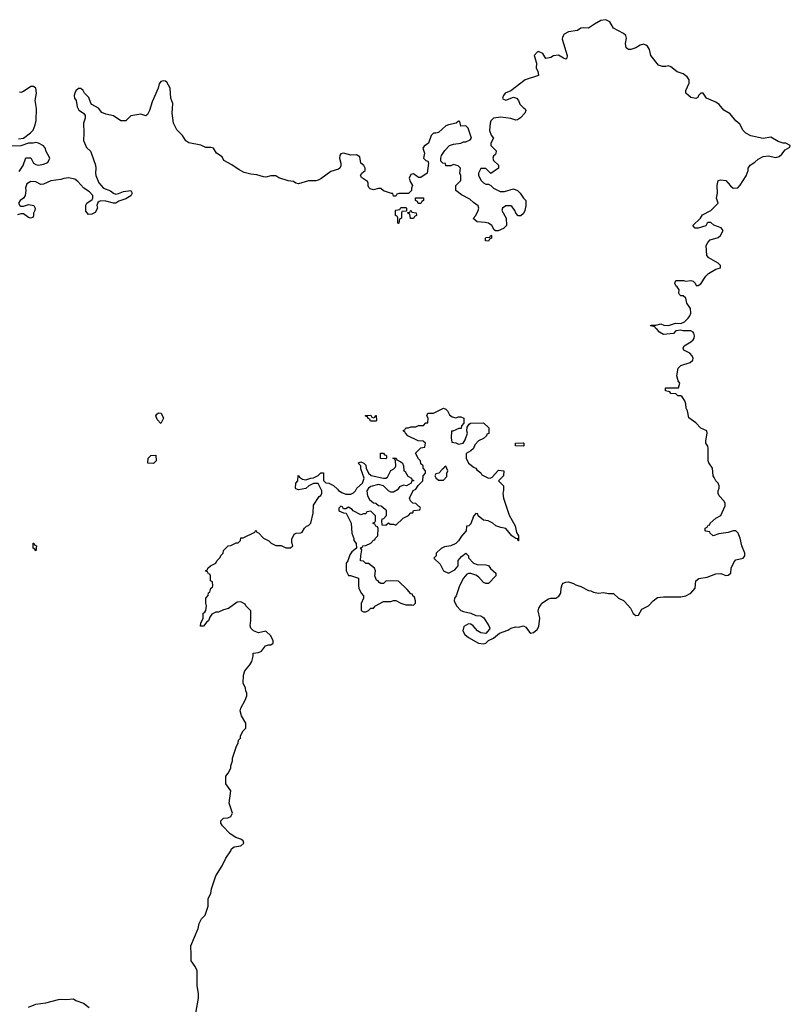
# Model space of a CAD drawing. Header units: inches. Extents: x 2774406 to 2911609, y 892737 to 1000506.
# Tile 78 of 79: x 2892880 to 2899046, y 929603 to 937477. Entities that reach past the tile are written whole.
import ezdxf

# ---------------------------------------------------------------- set-up
doc = ezdxf.new("R2010")
doc.units = ezdxf.units.IN
doc.header["$MEASUREMENT"] = 0
doc.layers.add('C8992', color=7, linetype='Continuous')
doc.layers.add('C8993', color=7, linetype='Continuous')

msp = doc.modelspace()

# ---------------------------------------------------------------- linework, layer by layer
at = {"layer": 'C8992', "color": 6}
for points in [[(2894289.5, 929530.5), (2894309.6, 929650.4), (2894309.6, 929689.6), (2894300.9, 929750), (2894299.5, 929870), (2894284.7, 929904.7), (2894252.7, 929950), (2894251.2, 930000)], [(2892950, 929578.8), (2893010, 929602.8), (2893090, 929614), (2893190, 929640.7), (2893210, 929644), (2893250, 929640.5), (2893310, 929646.8), (2893330, 929634), (2893390, 929610.7), (2893436.7, 929576.7)]]:
    msp.add_lwpolyline(points, dxfattribs=at)
at = {"layer": 'C8993', "color": 6}
for points in [[(2894251.2, 930000), (2894249.2, 930070), (2894309.2, 930210), (2894315.3, 930250), (2894334, 930286), (2894364.7, 930315.3), (2894388.4, 930388.4), (2894388.7, 930450), (2894408.7, 930490), (2894413.6, 930526.4), (2894449.1, 930630.9), (2894501.2, 930710), (2894529, 930770), (2894569, 930830), (2894573.6, 930846.4), (2894597.2, 930862.8), (2894650, 930871), (2894673.2, 930890), (2894668.7, 930910), (2894650, 930924), (2894610, 930937.2), (2894565.4, 930965.4), (2894502.7, 931030), (2894489.5, 931050), (2894489.2, 931070), (2894509.5, 931090.5), (2894545.6, 931094.4), (2894570, 931104.7), (2894582, 931130), (2894555.3, 931210), (2894568.7, 931310), (2894530, 931366), (2894528.4, 931428.4), (2894548.8, 931451.1), (2894568.7, 931490), (2894569, 931510), (2894582, 931550), (2894582, 931570), (2894613.6, 931666.4), (2894628, 931690), (2894630, 931714), (2894646, 931730), (2894648, 931750), (2894669.2, 931790), (2894689.2, 931810.8), (2894689.2, 931850), (2894654, 931910), (2894645.2, 931950), (2894649.4, 931970.6), (2894684.7, 932035.3), (2894698, 932070), (2894698, 932090), (2894688.7, 932110), (2894688, 932130), (2894668.7, 932170), (2894670, 932234), (2894682, 932270), (2894722, 932318), (2894736.5, 932343.5), (2894748, 932388), (2894748.7, 932410), (2894790, 932416), (2894813.6, 932426.4), (2894848, 932470), (2894870, 932478), (2894890, 932478), (2894908.4, 932491.6), (2894908.7, 932510), (2894888.7, 932550), (2894850, 932588), (2894790, 932574), (2894750, 932589.2), (2894729, 932610), (2894724, 932630), (2894729.1, 932670.9), (2894728.7, 932750), (2894690, 932788.7), (2894683.1, 932803.1), (2894650, 932822), (2894621, 932819), (2894550, 932769), (2894510, 932758), (2894470, 932738), (2894450, 932738), (2894418, 932722), (2894401, 932699), (2894390, 932668.7), (2894378, 932662), (2894350, 932628), (2894328, 932628), (2894328.7, 932650), (2894348.4, 932691.6), (2894349, 932730), (2894362, 932738), (2894369, 932751), (2894375.3, 932790), (2894369.3, 932810), (2894369, 932851), (2894387.3, 932872.7), (2894390, 932894), (2894402, 932898), (2894408.4, 932931.6), (2894422, 932938), (2894426, 932950), (2894422, 932982), (2894406, 932990), (2894406, 933030), (2894402, 933042), (2894390, 933046), (2894382, 933062), (2894366, 933070), (2894382, 933078), (2894386, 933090), (2894406, 933110), (2894448.8, 933131.1), (2894458, 933150), (2894484, 933176), (2894490, 933192), (2894508, 933210), (2894510, 933232), (2894548, 933270), (2894570, 933272), (2894612, 933292), (2894628, 933292), (2894648, 933312), (2894650, 933332), (2894667.3, 933332.7), (2894762, 933378), (2894770, 933394), (2894778, 933378), (2894790, 933374), (2894831.6, 933331.6), (2894874, 933310), (2894891.6, 933291.6), (2894930, 933272), (2894970.9, 933270.9), (2895010, 933252), (2895047.3, 933252.7), (2895066, 933270), (2895056.4, 933296.4), (2895056.4, 933323.6), (2895076.4, 933363.6), (2895091.6, 933371.6), (2895130, 933372), (2895140.4, 933379.6), (2895158, 933410), (2895174.6, 933425.4), (2895190, 933432), (2895208.8, 933451.1), (2895228, 933530), (2895230, 933594), (2895276.4, 933663.6), (2895288.7, 933671.3), (2895298, 933690), (2895298, 933710), (2895268, 933768), (2895230, 933768.7), (2895194, 933750), (2895170, 933728.7), (2895110, 933718), (2895090, 933726), (2895086, 933730), (2895088.7, 933770), (2895106, 933790), (2895108.4, 933831.6), (2895114, 933830), (2895118, 933818), (2895143.6, 933803.6), (2895170, 933798), (2895210, 933811.3), (2895230, 933812), (2895269, 933831), (2895290, 933852), (2895310, 933852), (2895311.3, 933791.3), (2895330, 933772), (2895354, 933770), (2895390.9, 933750.9), (2895423.6, 933723.6), (2895431.6, 933711.6), (2895456.9, 933696.9), (2895490, 933682), (2895530, 933682), (2895550, 933692), (2895568, 933710), (2895578, 933730), (2895622, 933770), (2895635.3, 933810), (2895610, 933886), (2895608.8, 933908.9), (2895588.7, 933930), (2895590, 933934), (2895610, 933942), (2895634, 933930), (2895650, 933914), (2895652, 933890), (2895671.2, 933851.1), (2895691, 933831), (2895790, 933811), (2895808.8, 933811.1), (2895822, 933818), (2895849.2, 933870.8), (2895874.6, 933885.4), (2895883.1, 933896.9), (2895888.7, 933910), (2895888, 933948), (2895882, 933962), (2895866, 933970), (2895891.6, 933971.6), (2895898, 933958), (2895930, 933942), (2895942, 933930), (2895952, 933910), (2895954, 933870), (2895963.6, 933863.6), (2895985.4, 933825.4), (2896014, 933810), (2896018, 933798), (2896030, 933794), (2896031.3, 933788.7), (2896014, 933786), (2896012, 933770), (2895974, 933750), (2895950, 933755.3), (2895918, 933742), (2895903.6, 933716.4), (2895870, 933698), (2895850, 933698), (2895830, 933708), (2895790, 933748.7), (2895750, 933759), (2895690, 933744), (2895671.3, 933730), (2895658, 933710), (2895662, 933670), (2895679.6, 933639.6), (2895710, 933612), (2895730, 933611.3), (2895750, 933592), (2895772, 933590), (2895803.6, 933563.6), (2895811.6, 933551.6), (2895812, 933510), (2895790, 933486), (2895778, 933482), (2895774, 933470), (2895778, 933438), (2895810, 933434), (2895830, 933452), (2895843.6, 933443.6), (2895870, 933442), (2895890, 933434), (2895949.2, 933490.8), (2895990, 933512), (2896010, 933532), (2896026, 933534), (2896030, 933552), (2896082, 933558), (2896086, 933570), (2896082, 933582), (2896070, 933586), (2896050, 933608), (2896026, 933610), (2896006, 933630), (2895998, 933650), (2896029.2, 933710.8), (2896050, 933722), (2896068.8, 933751.1), (2896106, 933790), (2896108, 933830), (2896128, 933850), (2896128, 933870), (2896108.7, 933890), (2896108, 933908), (2896090, 933926), (2896086, 933950), (2896070, 933966), (2896048, 934010), (2896090, 934052), (2896122, 934058), (2896126, 934090), (2896107.3, 934107.3), (2896068.8, 934108.9), (2895986, 934150), (2895966, 934170), (2895962, 934182), (2895950, 934186), (2895950, 934194), (2895962, 934198), (2895970, 934214), (2895990, 934214), (2896010, 934222), (2896050, 934222), (2896071.6, 934231.6), (2896110, 934232), (2896130, 934252), (2896146, 934254), (2896148, 934290), (2896138, 934310), (2896146, 934330), (2896190, 934331.3), (2896270, 934371), (2896290, 934362), (2896302, 934350), (2896318, 934318), (2896341, 934301), (2896370, 934292), (2896390, 934302), (2896410, 934302), (2896434, 934290), (2896434, 934250), (2896414, 934230), (2896411.2, 934208.9), (2896392.7, 934207.3), (2896346, 934186), (2896334, 934186), (2896332.7, 934132.7), (2896338, 934098), (2896370, 934092), (2896390, 934082), (2896428.4, 934091.6), (2896443.1, 934116.9), (2896462, 934170), (2896458, 934190), (2896460.4, 934219.6), (2896476.4, 934243.6), (2896488.4, 934251.6), (2896590, 934252), (2896632.7, 934212.7), (2896632.7, 934167.3), (2896618, 934162), (2896614, 934150), (2896590, 934128), (2896550, 934108), (2896522.8, 934077.2), (2896510, 934048), (2896490.9, 934029.1), (2896452, 934008), (2896451.3, 933970), (2896472, 933930), (2896516, 933896), (2896530.6, 933890.6), (2896538, 933878), (2896570, 933852), (2896578, 933838), (2896630, 933811.3), (2896650, 933812), (2896660.4, 933819.6), (2896710, 933874), (2896754, 933870), (2896752, 933830), (2896712, 933790), (2896751.3, 933750), (2896751.2, 933711.1), (2896746, 933690), (2896750.8, 933650), (2896795.3, 933515.3), (2896844.7, 933430), (2896856, 933376), (2896871.2, 933348.9), (2896872, 933310), (2896869, 933309), (2896866, 933314), (2896866, 933326), (2896850, 933328), (2896818, 933350), (2896770, 933408.7), (2896730, 933415.3), (2896688.8, 933428.9), (2896666, 933450), (2896628.7, 933468.7), (2896590, 933475.3), (2896548.8, 933508.9), (2896546, 933526), (2896530, 933528), (2896510, 933506), (2896490, 933446), (2896474, 933430), (2896454, 933426), (2896451.3, 933390), (2896414, 933346), (2896390.5, 933309.5), (2896370, 933289), (2896330.7, 933269.3), (2896278, 933262), (2896251.2, 933248.9), (2896212, 933210), (2896211.3, 933188.7), (2896194, 933170), (2896243.6, 933123.6), (2896272, 933070), (2896310, 933051.3), (2896362, 933078), (2896388, 933110), (2896389.1, 933150.9), (2896416.4, 933183.6), (2896450, 933210.8), (2896471.3, 933190), (2896472, 933172), (2896511.6, 933131.6), (2896539.6, 933119.6), (2896610, 933118), (2896630, 933111.3), (2896647.9, 933087.9), (2896690.8, 933050), (2896690.6, 933029.4), (2896630, 932969), (2896610, 932969), (2896590, 932975.3), (2896550, 933022), (2896530, 933035.3), (2896490, 933049), (2896470, 933048.7), (2896456.9, 933043.1), (2896431.3, 933010), (2896398, 932950), (2896371.3, 932870), (2896358, 932850), (2896356, 932830), (2896374.8, 932790), (2896410, 932751), (2896430, 932742.8), (2896490, 932730.8), (2896530, 932710.8), (2896570.5, 932710.5), (2896592.8, 932692.8), (2896634.8, 932630), (2896641, 932610), (2896638, 932602), (2896610, 932569.2), (2896570, 932573.2), (2896542, 932590), (2896509.4, 932629.4), (2896490, 932644), (2896470, 932645.2), (2896434.8, 932625.2), (2896426, 932590), (2896441.1, 932561.1), (2896470, 932536), (2896550.5, 932490.5), (2896590, 932486), (2896610, 932490.8), (2896630, 932511), (2896670, 932531), (2896718, 932570), (2896786, 932594), (2896810, 932611), (2896850, 932622), (2896870, 932618), (2896910.6, 932630.6), (2896930, 932618), (2896958.8, 932578.8), (2896970, 932571), (2896990, 932576), (2897020.2, 932599.8), (2897035.1, 932624.9), (2897040.9, 932690), (2897029.2, 932750), (2897034, 932770), (2897046.8, 932793.2), (2897059, 932810), (2897110, 932846), (2897130, 932850.7), (2897170, 932850.8), (2897194, 932866), (2897209.3, 932890), (2897212.7, 932930), (2897220.9, 932959.1), (2897229.3, 932970.7), (2897250, 932978.8), (2897270, 932980.7), (2897310, 932967.7), (2897330, 932956.3), (2897370, 932944), (2897430, 932913), (2897450, 932910.5), (2897470, 932899.1), (2897510, 932890.6), (2897550, 932896.3), (2897590, 932887.7), (2897630, 932886.8), (2897670, 932850.7), (2897710, 932830.8), (2897720.9, 932820.9), (2897767.3, 932770), (2897788.1, 932728.1), (2897810, 932711), (2897830, 932716), (2897857.2, 932762.8), (2897911.9, 932788.1), (2897949.6, 932830.4), (2897984.5, 932855.5), (2898030, 932862), (2898170, 932862), (2898209.6, 932870.4), (2898249.5, 932890.5), (2898285.2, 932930), (2898289, 932990), (2898313.2, 933006.8), (2898382, 933018), (2898450, 933044), (2898490, 933047.3), (2898530, 933030.7), (2898550, 933034.8), (2898569, 933050), (2898572.7, 933090), (2898597.5, 933142.5), (2898610, 933156), (2898669.4, 933170.6), (2898682.7, 933190), (2898681.2, 933210), (2898659, 933270), (2898646, 933330), (2898629.5, 933369.5), (2898610, 933389.2), (2898590, 933389.3), (2898550, 933377.2), (2898473.7, 933366.3), (2898430, 933349), (2898406, 933370), (2898402, 933382), (2898370, 933386), (2898366, 933390), (2898366, 933410), (2898382, 933418), (2898390, 933434), (2898402, 933438), (2898406, 933450), (2898449.4, 933490.6), (2898490, 933511.3), (2898525.2, 933590), (2898525.2, 933610), (2898513.2, 933630), (2898477.2, 933670), (2898470, 933688), (2898469.4, 933710), (2898477.2, 933730), (2898477.2, 933750), (2898469, 933770), (2898449.5, 933789.5), (2898435.5, 933815.5), (2898429.3, 933830), (2898422.7, 933890), (2898392.9, 933932.9), (2898389, 933950), (2898389.2, 934050), (2898385.2, 934065.2), (2898369, 934090), (2898369.2, 934110), (2898382, 934170), (2898378, 934190), (2898330, 934209.2), (2898290, 934254), (2898233.6, 934293.6), (2898224, 934350), (2898214, 934370), (2898210, 934406), (2898202, 934430), (2898181.2, 934461.2), (2898170, 934469), (2898146, 934470), (2898130, 934486), (2898090, 934488), (2898082, 934502), (2898046, 934510), (2898046, 934530), (2898050, 934534), (2898150, 934534), (2898162, 934570), (2898149.2, 934589.2), (2898139, 934630), (2898149.5, 934690.5), (2898170, 934710.8), (2898245.2, 934734.8), (2898264.7, 934755.3), (2898269, 934770), (2898262, 934790), (2898242, 934810), (2898195.3, 934835.3), (2898188, 934850), (2898198, 934870), (2898250, 934901), (2898270, 934918), (2898277.2, 934930), (2898279, 934950), (2898274, 934970), (2898270, 934978), (2898250, 934988), (2898190, 934988.7), (2898170, 934995.3), (2898130, 934988.7), (2898110, 934968), (2898030, 934959), (2897998, 934978), (2897980.2, 935000.2), (2897966, 935010), (2897962, 935022), (2897926, 935030), (2897930, 935034), (2897970, 935034), (2898010, 935044.7), (2898034, 935034), (2898070, 935030.8), (2898126, 935050), (2898170, 935046.8), (2898198.9, 935061.1), (2898229, 935090), (2898241.2, 935110), (2898249.3, 935130.7), (2898246.3, 935166.3), (2898219, 935210), (2898208.7, 935250), (2898190, 935268.7), (2898170, 935268.7), (2898160.2, 935280.2), (2898155.3, 935290), (2898156.5, 935316.5), (2898140.9, 935340.9), (2898129.2, 935350), (2898122, 935370), (2898128.7, 935390), (2898190.8, 935390.8), (2898210, 935386), (2898250, 935391), (2898270, 935384.7), (2898284.7, 935370), (2898292, 935352), (2898310, 935351.3), (2898330, 935364.7), (2898370, 935424.7), (2898392.7, 935447.3), (2898450, 935481), (2898487.3, 935492.7), (2898488, 935510), (2898468, 935530), (2898393.2, 935573.2), (2898378, 935590), (2898374, 935670), (2898384.7, 935695.3), (2898404.7, 935715.3), (2898470, 935736), (2898488.7, 935750), (2898508.7, 935790), (2898492.7, 935812.7), (2898434, 935834), (2898410, 935855.3), (2898390, 935855.3), (2898382, 935850), (2898371, 935829), (2898310, 935809.2), (2898286, 935810), (2898266, 935830), (2898328, 935890), (2898343.1, 935916.9), (2898410, 935952), (2898468, 936010), (2898455.3, 936050), (2898464, 936090), (2898461.2, 936150), (2898469.4, 936190.6), (2898490, 936196), (2898530, 936191), (2898567.9, 936147.9), (2898590, 936130.7), (2898626.8, 936133.2), (2898645.8, 936154.2), (2898692.1, 936227.9), (2898709.3, 936270), (2898709.6, 936290.4), (2898725.8, 936314.2), (2898762.9, 936337.1), (2898790, 936362.8), (2898830, 936382.8), (2898870, 936387.3), (2898930, 936376.3), (2898958, 936382), (2898979.1, 936400.9), (2899003.6, 936436.4), (2899042, 936458), (2899046, 936470), (2899010, 936488.7), (2898990, 936489.2), (2898950, 936503.7), (2898890, 936537.2), (2898830, 936526), (2898730, 936549.3), (2898689.5, 936569.5), (2898669, 936590), (2898642, 936642), (2898610, 936669), (2898564.5, 936724.5), (2898514.8, 936754.8), (2898477.6, 936797.6), (2898450, 936817.2), (2898375.3, 936850), (2898350, 936888.7), (2898330, 936888.7), (2898311.3, 936870), (2898305.4, 936854.6), (2898290, 936848), (2898250, 936854), (2898209.3, 936890), (2898210, 936912), (2898237.2, 936970), (2898235.5, 936995.5), (2898220.1, 937020.1), (2898190, 937045.2), (2898141.2, 937061.2), (2898090, 937101.2), (2898070, 937109.2), (2898050, 937102.7), (2898023.2, 937103.2), (2897990, 937114), (2897929.6, 937189.6), (2897918.9, 937238.9), (2897904.5, 937264.5), (2897890, 937273.2), (2897870, 937280.9), (2897845.8, 937274.2), (2897810, 937253.2), (2897770, 937239), (2897750, 937239), (2897743.2, 937243.2), (2897733.2, 937253.2), (2897726.3, 937286.3), (2897736, 937330), (2897729.2, 937350), (2897710, 937366), (2897630, 937409.2), (2897600.9, 937460.9), (2897570, 937477.2), (2897530.5, 937469.5), (2897478, 937442), (2897430.4, 937409.6), (2897390, 937413.2), (2897370.6, 937409.4), (2897342, 937390), (2897270, 937379.5), (2897237.5, 937362.5), (2897222.8, 937337.2), (2897221.1, 937321.1), (2897261, 937190), (2897258, 937170), (2897250, 937162), (2897230, 937169), (2897190, 937194), (2897150.7, 937189.3), (2897130, 937175.3), (2897090, 937168), (2897066.3, 937206.3), (2897030, 937222.7), (2897021.6, 937218.4), (2896997.3, 937190), (2897016, 937130), (2897011.3, 937090), (2897026.4, 937066.4), (2897031.3, 937030), (2896924.7, 936995.3), (2896810, 936909.3), (2896764.7, 936890), (2896750.8, 936870), (2896742.8, 936850), (2896745.2, 936845.2), (2896770, 936834.8), (2896830, 936857.3), (2896856, 936850), (2896870, 936831.3), (2896880.5, 936800.5), (2896910, 936771.3), (2896924.7, 936764.7), (2896931, 936750), (2896921, 936730), (2896887.5, 936692.5), (2896863.5, 936676.5), (2896850, 936673.2), (2896810, 936686), (2896730, 936697.2), (2896670.6, 936689.4), (2896650.6, 936669.4), (2896644, 936650), (2896638.8, 936590), (2896653.4, 936553.4), (2896670.8, 936530), (2896650.8, 936490), (2896651, 936470), (2896691.2, 936428.9), (2896690, 936406), (2896684.7, 936395.3), (2896671.6, 936388.4), (2896664.7, 936370), (2896672, 936350), (2896710, 936314), (2896712, 936290), (2896650, 936248), (2896610, 936288), (2896570, 936288), (2896551.3, 936250), (2896551.3, 936230), (2896572, 936190), (2896590, 936172), (2896610, 936162), (2896630, 936162), (2896650, 936152), (2896672, 936130), (2896723.5, 936103.5), (2896758, 936102), (2896830, 936124.7), (2896862, 936110), (2896884.7, 936090), (2896911.3, 936050), (2896930.6, 936030.6), (2896930.7, 935990.7), (2896921, 935950), (2896910, 935928), (2896890, 935908), (2896868.8, 935908.9), (2896849.1, 935929.1), (2896842, 935950), (2896821.2, 935981.2), (2896810, 935989), (2896770, 935988.7), (2896742, 935970), (2896738, 935950), (2896771.2, 935891.1), (2896774, 935830), (2896751.6, 935808.4), (2896708, 935788), (2896687.3, 935787.3), (2896676.4, 935796.4), (2896658, 935830), (2896630, 935848.7), (2896603.6, 935856.4), (2896540.4, 935860.4), (2896508, 935888), (2896528.8, 935911.1), (2896549, 935950), (2896554, 935970), (2896549, 935989), (2896510, 936014), (2896482.7, 936042.7), (2896415.5, 936075.5), (2896369.2, 936110), (2896369, 936151), (2896408.4, 936191.6), (2896408.7, 936230), (2896402, 936250), (2896408, 936290), (2896388.8, 936308.9), (2896350, 936319), (2896330, 936309), (2896290, 936308.7), (2896286, 936326), (2896266, 936330), (2896250, 936346), (2896248.8, 936368.9), (2896255.3, 936390), (2896282, 936430), (2896318, 936470), (2896350, 936481), (2896410, 936491), (2896430, 936501), (2896450, 936501), (2896484, 936516), (2896494, 936530), (2896468, 936610), (2896450, 936628), (2896410, 936626), (2896402, 936662), (2896390, 936666), (2896371.3, 936648.7), (2896310, 936637.2), (2896290.6, 936629.4), (2896230, 936575.3), (2896210, 936568.7), (2896190, 936568.7), (2896171.3, 936550), (2896151, 936489), (2896115.3, 936464.7), (2896106, 936450), (2896118, 936410), (2896112, 936370), (2896130, 936352), (2896144.7, 936344.7), (2896152, 936330), (2896141, 936250), (2896090, 936215.3), (2896070, 936215.3), (2896030, 936244), (2896010, 936238), (2895996, 936210), (2896003.5, 936183.5), (2896022, 936150), (2896014, 936130), (2896014, 936110), (2895990, 936086), (2895912.7, 936087.3), (2895898, 936082), (2895890, 936066), (2895870, 936066), (2895866, 936086), (2895854, 936086), (2895790, 936108), (2895770, 936128), (2895750, 936128), (2895710, 936115.3), (2895684, 936124), (2895674, 936134), (2895668.8, 936148.9), (2895669, 936170), (2895664, 936184), (2895615.3, 936215.3), (2895608, 936230), (2895618, 936250), (2895644, 936270), (2895645.2, 936290), (2895634, 936310), (2895609.3, 936330), (2895601.2, 936381.2), (2895576, 936396), (2895530, 936392.7), (2895470, 936409.4), (2895450, 936404), (2895440.7, 936390), (2895439.1, 936370), (2895450.5, 936330), (2895450.5, 936309.5), (2895441, 936290), (2895430, 936281.2), (2895370, 936262.7), (2895290, 936204), (2895267.1, 936192.9), (2895250, 936189), (2895190, 936189.2), (2895110, 936164), (2895089.5, 936169.5), (2895070, 936184), (2895029.1, 936189.1), (2894953.6, 936213.6), (2894929.2, 936229.2), (2894890.7, 936229.3), (2894850, 936219), (2894830, 936219.3), (2894776.6, 936236.6), (2894730, 936241.2), (2894676, 936256), (2894635.5, 936275.5), (2894577.2, 936317.2), (2894514, 936350), (2894499.1, 936379.1), (2894455.3, 936410), (2894430, 936448.7), (2894410, 936454), (2894370, 936455.3), (2894330, 936474), (2894233.6, 936493.6), (2894210, 936508.7), (2894184, 936550), (2894136.5, 936596.5), (2894109.4, 936649.4), (2894101.2, 936730), (2894106, 936806), (2894089.2, 936850), (2894085.2, 936930), (2894058.4, 936978.4), (2894046.6, 936986.6), (2894030, 936989.4), (2894010, 936984), (2893995.5, 936964.5), (2893986.8, 936930), (2893939.9, 936820.1), (2893918.8, 936750), (2893902, 936718), (2893890, 936709), (2893850, 936722), (2893770, 936709), (2893730, 936669), (2893690, 936669.3), (2893629.5, 936709.5), (2893570, 936721.2), (2893536, 936736), (2893509.3, 936769.3), (2893458, 936798), (2893449, 936810), (2893433.6, 936853.6), (2893398, 936890), (2893388, 936910), (2893370, 936928), (2893350, 936928), (2893330, 936908), (2893321, 936890), (2893316, 936870), (2893318.8, 936850), (2893330.7, 936830), (2893339.8, 936779.8), (2893354.4, 936754.4), (2893390, 936730.8), (2893402.8, 936710), (2893402.8, 936690), (2893390.5, 936649.5), (2893394, 936570), (2893390.8, 936510), (2893414.4, 936454.4), (2893446.4, 936426.4), (2893453.2, 936413.2), (2893486, 936314), (2893490.5, 936290), (2893487.3, 936250), (2893490.6, 936230), (2893512.5, 936172.5), (2893550.5, 936130.5), (2893607.5, 936107.5), (2893630, 936090.7), (2893650, 936082.8), (2893670, 936086), (2893710, 936102.8), (2893770, 936111), (2893781, 936090), (2893770.4, 936069.6), (2893730, 936045.2), (2893674.4, 936025.6), (2893650, 936008.7), (2893630, 936009.2), (2893570, 936026), (2893530, 936029), (2893516, 936024), (2893506, 936014), (2893498, 935990), (2893502, 935970), (2893483.6, 935936.4), (2893456.9, 935923.1), (2893430, 935918), (2893410, 935946), (2893410, 935994), (2893418, 936010), (2893460.2, 936039.8), (2893465.2, 936050), (2893465.2, 936070), (2893439.6, 936099.6), (2893394, 936130), (2893344.1, 936184.1), (2893320.9, 936200.9), (2893270, 936212.7), (2893232.8, 936207.2), (2893210, 936198), (2893130, 936189.6), (2893070, 936160.9), (2893050, 936159.3), (2893010, 936179.3), (2892970, 936183.7), (2892936.8, 936163.2), (2892927.1, 936132.9), (2892930.5, 936110), (2892922.8, 936070), (2892910.6, 936049.4), (2892884.7, 936030), (2892871.3, 936010), (2892882, 935990), (2892890, 935986), (2892910, 935986), (2892950, 935998), (2892992, 935990), (2893004.7, 935970), (2893001, 935950), (2892990.8, 935930), (2892990.9, 935909.1), (2892984.7, 935895.3), (2892966, 935890), (2892950, 935895.3), (2892910, 935924), (2892890, 935925.2), (2892862.5, 935917.5)], [(2892870, 936524.7), (2892910, 936530.8), (2892967.2, 936572.8), (2892986.8, 936593.2), (2893004.8, 936635.2), (2893013.2, 936670), (2893013.6, 936766.4), (2893005.2, 936830), (2893014, 936890), (2893009.1, 936929.1), (2892990, 936944), (2892970, 936944), (2892910, 936902), (2892890, 936895.3), (2892878, 936898)], [(2892876.6, 936263.4), (2892909.2, 936310), (2892928.8, 936371.1), (2892970, 936371.3), (2892990.6, 936330.6), (2893010, 936318.8), (2893030, 936314), (2893070, 936320.7), (2893105.2, 936334.8), (2893121.2, 936370), (2893090, 936428), (2893086, 936446), (2893069.3, 936469.3), (2893030, 936489.2), (2893010, 936494), (2892989.1, 936489.1), (2892950, 936489), (2892890, 936469), (2892814, 936466)]]:
    msp.add_lwpolyline(points, dxfattribs=at)
for points in [[(2896090, 936008), (2896068.4, 936008.4), (2896062, 936022), (2896046, 936030), (2896047.3, 936052.7), (2896110, 936052), (2896112, 936030), (2896098, 936022)], [(2895910, 935846), (2895906, 935850), (2895906, 935890), (2895902, 935902), (2895888, 935910), (2895886, 935950), (2895890, 935954), (2895922, 935958), (2895930, 935974), (2895970, 935974), (2895974, 935970), (2895974, 935946), (2895938, 935942), (2895934, 935930), (2895934, 935890), (2895918, 935882), (2895914, 935850)], [(2896030, 935886), (2896007.3, 935887.3), (2896002, 935922), (2895986, 935930), (2895986, 935934), (2896002, 935938), (2896010, 935954), (2896018, 935938), (2896051.6, 935931.6), (2896054, 935910), (2896038, 935902)], [(2896630, 935706), (2896607.3, 935707.3), (2896606, 935730), (2896610, 935734), (2896642, 935738), (2896650, 935754), (2896654, 935750), (2896654, 935730), (2896638, 935722)], [(2894010, 934248), (2893980.2, 934280.2), (2893969.1, 934309.1), (2893976.4, 934323.6), (2893990, 934334), (2894012, 934330), (2894030.9, 934290.9)], [(2895710, 934294), (2895722, 934298), (2895727.3, 934312.7), (2895732.7, 934312.7), (2895734, 934270), (2895730, 934266), (2895687.3, 934267.3), (2895682, 934282), (2895667.3, 934287.3), (2895662, 934302), (2895647.3, 934307.3), (2895647.3, 934312.7), (2895690, 934314), (2895698, 934298)], [(2896910, 934066), (2896848.4, 934068.4), (2896846, 934090), (2896910, 934094), (2896914, 934090), (2896914, 934070)], [(2893950, 933928.7), (2893906, 933930), (2893908, 933970), (2893930, 933992), (2893970, 933994), (2893972, 933950)], [(2895810, 933966), (2895767.3, 933967.3), (2895766, 934010), (2895791.6, 934011.6), (2895798, 933998), (2895810, 933994), (2895814, 933990), (2895814, 933970)], [(2896290, 933906), (2896278, 933902), (2896274, 933890), (2896259.6, 933880.4), (2896234, 933850), (2896210, 933846), (2896202, 933830), (2896210, 933814), (2896230, 933794), (2896270, 933794), (2896296.4, 933823.6), (2896298, 933850), (2896306, 933870)], [(2895450, 933586), (2895434, 933570), (2895434, 933550), (2895470, 933534), (2895491.6, 933531.6), (2895531.2, 933451.1), (2895538, 933370), (2895552.7, 933327.3), (2895552.7, 933312.7), (2895572.7, 933287.3), (2895574, 933250), (2895538, 933222), (2895522, 933198), (2895504.7, 933150), (2895492, 933130), (2895492, 933070), (2895512, 933032), (2895528, 933032), (2895592, 933010), (2895590.8, 932950), (2895594.8, 932930), (2895611, 932891), (2895632, 932870), (2895632, 932850), (2895611.6, 932808.4), (2895612, 932752), (2895630, 932742), (2895650, 932742), (2895670, 932752), (2895690, 932772), (2895710, 932772), (2895728, 932790), (2895790, 932824.7), (2895850, 932824.7), (2895870, 932831.3), (2895890, 932831.3), (2895930, 932811.3), (2895970, 932798), (2896018, 932798), (2896030, 932794), (2896046, 932810), (2896046, 932830), (2896038, 932858), (2896026, 932870), (2896022, 932882), (2896010, 932886), (2895980.4, 932920.4), (2895910, 932986), (2895811.6, 932988.4), (2895790, 932968.7), (2895770, 932968.7), (2895756.4, 932976.4), (2895748.4, 932988.4), (2895735.3, 932995.3), (2895728.8, 933008.9), (2895722, 933030), (2895728, 933070), (2895718, 933090), (2895670, 933128), (2895648.4, 933128.4), (2895630, 933146), (2895608, 933150), (2895608.4, 933188.4), (2895618, 933238), (2895607.3, 933252.7), (2895622, 933258), (2895626, 933270), (2895650, 933272), (2895688.4, 933291.6), (2895710, 933314), (2895722, 933318), (2895726, 933330), (2895746, 933350), (2895747.3, 933407.3), (2895742, 933422), (2895730, 933426), (2895722, 933442), (2895706, 933450), (2895722, 933458), (2895726, 933470), (2895726, 933510), (2895690, 933546), (2895658, 933542), (2895650, 933526), (2895630, 933526), (2895610, 933518), (2895549, 933549), (2895540.4, 933560.4), (2895510, 933578), (2895490, 933566), (2895470, 933566), (2895462, 933582)], [(2893010, 933228), (2893002, 933242), (2892988, 933250), (2892988.4, 933291.6), (2892994, 933290), (2892998, 933278), (2893014, 933270)]]:
    msp.add_lwpolyline(points, close=True, dxfattribs=at)

doc.saveas('drawing.dxf')
